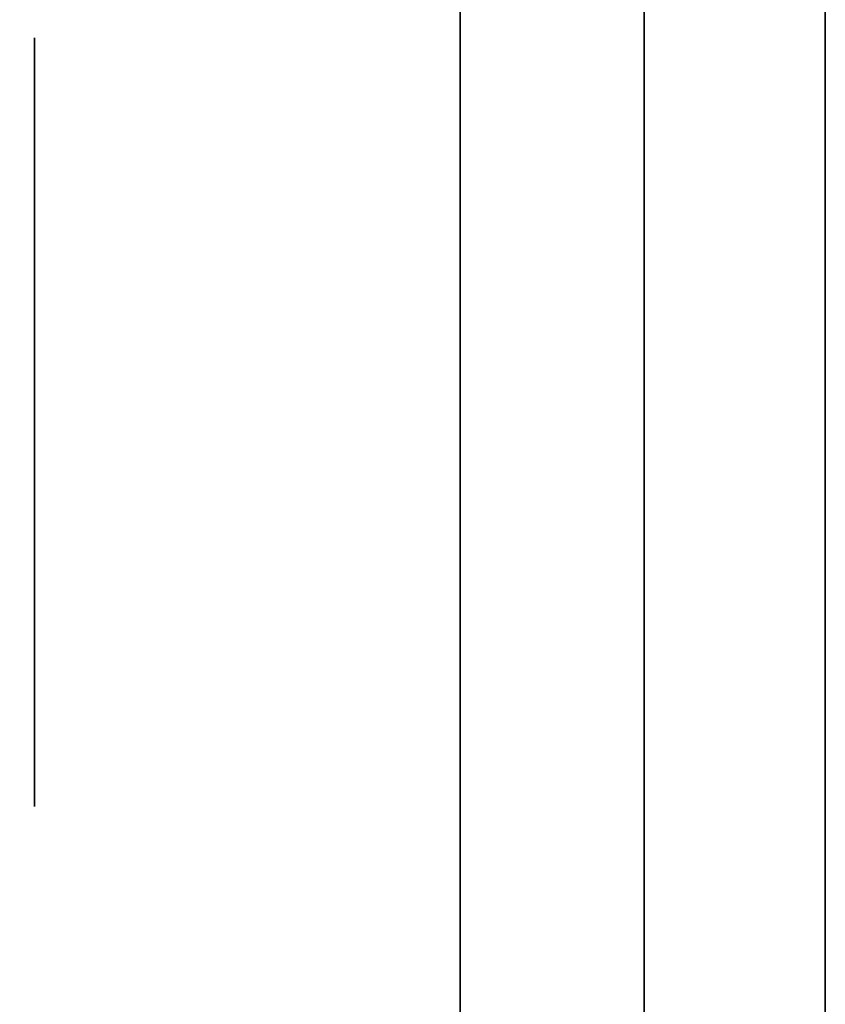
# Model space of a CAD drawing. Extents: x 248.8 to 273, y 2872.5 to 2876.7.
# Tile 178 of 256: x 270.8345 to 270.8625, y 2872.6644 to 2872.6987. Entities that reach past the tile are written whole.
import ezdxf

# ---------------------------------------------------------------- set-up
doc = ezdxf.new("R2010")
doc.units = 0
doc.header["$LTSCALE"] = 150
doc.header["$MEASUREMENT"] = 0
doc.layers.add('3DFACE_BOLT', color=7, linetype='CONTINUOUS')
doc.layers.add('3DFACE_SHAPE', color=7, linetype='CONTINUOUS')

msp = doc.modelspace()

# ---------------------------------------------------------------- linework, layer by layer
at = {"layer": '3DFACE_BOLT', "color": 1}
for points, invisible_edges in [([(270.849787, 2872.698042, -0.065), (270.849787, 2872.691354, -0.076583), (270.834987, 2872.698042, -0.065)], 14), ([(270.834987, 2872.698042, -0.065), (270.849787, 2872.691354, -0.076583), (270.834987, 2872.691354, -0.076583)], 3), ([(270.849787, 2872.691354, -0.053417), (270.849787, 2872.698042, -0.065), (270.834987, 2872.691354, -0.053417)], 14), ([(270.834987, 2872.691354, -0.053417), (270.849787, 2872.698042, -0.065), (270.834987, 2872.698042, -0.065)], 3), ([(270.834987, 2872.698042, -0.065), (270.834987, 2872.691354, -0.076583), (270.834987, 2872.691354, -0.053417)], 2), ([(270.849787, 2872.698042, -0.135), (270.849787, 2872.691354, -0.146583), (270.834987, 2872.698042, -0.135)], 14), ([(270.834987, 2872.698042, -0.135), (270.849787, 2872.691354, -0.146583), (270.834987, 2872.691354, -0.146583)], 3), ([(270.849787, 2872.691354, -0.123417), (270.849787, 2872.698042, -0.135), (270.834987, 2872.691354, -0.123417)], 14), ([(270.834987, 2872.691354, -0.123417), (270.849787, 2872.698042, -0.135), (270.834987, 2872.698042, -0.135)], 3), ([(270.834987, 2872.698042, -0.135), (270.834987, 2872.691354, -0.146583), (270.834987, 2872.691354, -0.123417)], 2), ([(270.849787, 2872.698042, -0.065), (270.849787, 2872.691354, -0.053417), (270.849787, 2872.691354, -0.076583)], 2), ([(270.849787, 2872.698042, -0.135), (270.849787, 2872.691354, -0.123417), (270.849787, 2872.691354, -0.146583)], 2), ([(270.868887, 2872.692666, -0.065), (270.868887, 2872.692275, -0.067472), (270.818887, 2872.692666, -0.065)], 14), ([(270.818887, 2872.692666, -0.065), (270.868887, 2872.692275, -0.067472), (270.818887, 2872.692275, -0.067472)], 3), ([(270.818887, 2872.692275, -0.062528), (270.868887, 2872.692666, -0.065), (270.818887, 2872.692666, -0.065)], 3), ([(270.868887, 2872.692666, -0.135), (270.868887, 2872.692275, -0.137472), (270.818887, 2872.692666, -0.135)], 14), ([(270.818887, 2872.692666, -0.135), (270.868887, 2872.692275, -0.137472), (270.818887, 2872.692275, -0.137472)], 3), ([(270.818887, 2872.692275, -0.132528), (270.868887, 2872.692666, -0.135), (270.818887, 2872.692666, -0.135)], 3), ([(270.868887, 2872.692275, -0.062528), (270.868887, 2872.692666, -0.065), (270.818887, 2872.692275, -0.062528)], 14), ([(270.868887, 2872.692275, -0.132528), (270.868887, 2872.692666, -0.135), (270.818887, 2872.692275, -0.132528)], 14), ([(270.868887, 2872.692275, -0.067472), (270.868887, 2872.691139, -0.069702), (270.818887, 2872.692275, -0.067472)], 14), ([(270.818887, 2872.692275, -0.067472), (270.868887, 2872.691139, -0.069702), (270.818887, 2872.691139, -0.069702)], 3), ([(270.868887, 2872.691139, -0.060298), (270.868887, 2872.692275, -0.062528), (270.818887, 2872.691139, -0.060298)], 14), ([(270.818887, 2872.691139, -0.060298), (270.868887, 2872.692275, -0.062528), (270.818887, 2872.692275, -0.062528)], 3), ([(270.868887, 2872.692275, -0.137472), (270.868887, 2872.691139, -0.139702), (270.818887, 2872.692275, -0.137472)], 14), ([(270.818887, 2872.692275, -0.137472), (270.868887, 2872.691139, -0.139702), (270.818887, 2872.691139, -0.139702)], 3), ([(270.868887, 2872.691139, -0.130298), (270.868887, 2872.692275, -0.132528), (270.818887, 2872.691139, -0.130298)], 14), ([(270.818887, 2872.691139, -0.130298), (270.868887, 2872.692275, -0.132528), (270.818887, 2872.692275, -0.132528)], 3), ([(270.849787, 2872.691354, -0.076583), (270.849787, 2872.677979, -0.076583), (270.834987, 2872.691354, -0.076583)], 14), ([(270.834987, 2872.691354, -0.076583), (270.849787, 2872.677979, -0.076583), (270.834987, 2872.677979, -0.076583)], 3), ([(270.849787, 2872.677979, -0.053417), (270.849787, 2872.691354, -0.053417), (270.834987, 2872.677979, -0.053417)], 14), ([(270.834987, 2872.677979, -0.053417), (270.849787, 2872.691354, -0.053417), (270.834987, 2872.691354, -0.053417)], 3), ([(270.834987, 2872.691354, -0.076583), (270.834987, 2872.677979, -0.076583), (270.834987, 2872.691354, -0.053417)], 14), ([(270.834987, 2872.691354, -0.053417), (270.834987, 2872.677979, -0.076583), (270.834987, 2872.677979, -0.053417)], 3), ([(270.849787, 2872.691354, -0.146583), (270.849787, 2872.677979, -0.146583), (270.834987, 2872.691354, -0.146583)], 14), ([(270.834987, 2872.691354, -0.146583), (270.849787, 2872.677979, -0.146583), (270.834987, 2872.677979, -0.146583)], 3), ([(270.849787, 2872.677979, -0.123417), (270.849787, 2872.691354, -0.123417), (270.834987, 2872.677979, -0.123417)], 14), ([(270.834987, 2872.677979, -0.123417), (270.849787, 2872.691354, -0.123417), (270.834987, 2872.691354, -0.123417)], 3), ([(270.834987, 2872.691354, -0.146583), (270.834987, 2872.677979, -0.146583), (270.834987, 2872.691354, -0.123417)], 14), ([(270.834987, 2872.691354, -0.123417), (270.834987, 2872.677979, -0.146583), (270.834987, 2872.677979, -0.123417)], 3), ([(270.849787, 2872.691354, -0.053417), (270.849787, 2872.677979, -0.053417), (270.849787, 2872.691354, -0.076583)], 14), ([(270.849787, 2872.691354, -0.076583), (270.849787, 2872.677979, -0.053417), (270.849787, 2872.677979, -0.076583)], 3), ([(270.849787, 2872.691354, -0.123417), (270.849787, 2872.677979, -0.123417), (270.849787, 2872.691354, -0.146583)], 14), ([(270.849787, 2872.691354, -0.146583), (270.849787, 2872.677979, -0.123417), (270.849787, 2872.677979, -0.146583)], 3), ([(270.868887, 2872.691139, -0.069702), (270.868887, 2872.689369, -0.071472), (270.818887, 2872.691139, -0.069702)], 14), ([(270.818887, 2872.691139, -0.069702), (270.868887, 2872.689369, -0.071472), (270.818887, 2872.689369, -0.071472)], 3), ([(270.868887, 2872.689369, -0.058528), (270.868887, 2872.691139, -0.060298), (270.818887, 2872.689369, -0.058528)], 14), ([(270.818887, 2872.689369, -0.058528), (270.868887, 2872.691139, -0.060298), (270.818887, 2872.691139, -0.060298)], 3), ([(270.868887, 2872.691139, -0.139702), (270.868887, 2872.689369, -0.141472), (270.818887, 2872.691139, -0.139702)], 14), ([(270.818887, 2872.691139, -0.139702), (270.868887, 2872.689369, -0.141472), (270.818887, 2872.689369, -0.141472)], 3), ([(270.868887, 2872.689369, -0.128528), (270.868887, 2872.691139, -0.130298), (270.818887, 2872.689369, -0.128528)], 14), ([(270.818887, 2872.689369, -0.128528), (270.868887, 2872.691139, -0.130298), (270.818887, 2872.691139, -0.130298)], 3), ([(270.868887, 2872.689369, -0.071472), (270.868887, 2872.687139, -0.072608), (270.818887, 2872.689369, -0.071472)], 14), ([(270.818887, 2872.689369, -0.071472), (270.868887, 2872.687139, -0.072608), (270.818887, 2872.687139, -0.072608)], 3), ([(270.868887, 2872.687139, -0.057392), (270.868887, 2872.689369, -0.058528), (270.818887, 2872.687139, -0.057392)], 14), ([(270.818887, 2872.687139, -0.057392), (270.868887, 2872.689369, -0.058528), (270.818887, 2872.689369, -0.058528)], 3), ([(270.868887, 2872.689369, -0.141472), (270.868887, 2872.687139, -0.142608), (270.818887, 2872.689369, -0.141472)], 14), ([(270.818887, 2872.689369, -0.141472), (270.868887, 2872.687139, -0.142608), (270.818887, 2872.687139, -0.142608)], 3), ([(270.868887, 2872.687139, -0.127392), (270.868887, 2872.689369, -0.128528), (270.818887, 2872.687139, -0.127392)], 14), ([(270.818887, 2872.687139, -0.127392), (270.868887, 2872.689369, -0.128528), (270.818887, 2872.689369, -0.128528)], 3), ([(270.868887, 2872.687139, -0.072608), (270.868887, 2872.684666, -0.073), (270.818887, 2872.687139, -0.072608)], 14), ([(270.818887, 2872.687139, -0.072608), (270.868887, 2872.684666, -0.073), (270.818887, 2872.684666, -0.073)], 3), ([(270.868887, 2872.684666, -0.057), (270.868887, 2872.687139, -0.057392), (270.818887, 2872.684666, -0.057)], 14), ([(270.818887, 2872.684666, -0.057), (270.868887, 2872.687139, -0.057392), (270.818887, 2872.687139, -0.057392)], 3), ([(270.868887, 2872.687139, -0.142608), (270.868887, 2872.684666, -0.143), (270.818887, 2872.687139, -0.142608)], 14), ([(270.818887, 2872.687139, -0.142608), (270.868887, 2872.684666, -0.143), (270.818887, 2872.684666, -0.143)], 3), ([(270.868887, 2872.684666, -0.127), (270.868887, 2872.687139, -0.127392), (270.818887, 2872.684666, -0.127)], 14), ([(270.818887, 2872.684666, -0.127), (270.868887, 2872.687139, -0.127392), (270.818887, 2872.687139, -0.127392)], 3), ([(270.868887, 2872.684666, -0.073), (270.868887, 2872.682194, -0.072608), (270.818887, 2872.684666, -0.073)], 14), ([(270.818887, 2872.684666, -0.073), (270.868887, 2872.682194, -0.072608), (270.818887, 2872.682194, -0.072608)], 3), ([(270.818887, 2872.682194, -0.057392), (270.868887, 2872.684666, -0.057), (270.818887, 2872.684666, -0.057)], 3), ([(270.868887, 2872.684666, -0.143), (270.868887, 2872.682194, -0.142608), (270.818887, 2872.684666, -0.143)], 14), ([(270.818887, 2872.684666, -0.143), (270.868887, 2872.682194, -0.142608), (270.818887, 2872.682194, -0.142608)], 3), ([(270.818887, 2872.682194, -0.127392), (270.868887, 2872.684666, -0.127), (270.818887, 2872.684666, -0.127)], 3), ([(270.868887, 2872.682194, -0.057392), (270.868887, 2872.684666, -0.057), (270.818887, 2872.682194, -0.057392)], 14), ([(270.868887, 2872.682194, -0.127392), (270.868887, 2872.684666, -0.127), (270.818887, 2872.682194, -0.127392)], 14), ([(270.868887, 2872.682194, -0.072608), (270.868887, 2872.679964, -0.071472), (270.818887, 2872.682194, -0.072608)], 14), ([(270.818887, 2872.682194, -0.072608), (270.868887, 2872.679964, -0.071472), (270.818887, 2872.679964, -0.071472)], 3), ([(270.868887, 2872.679964, -0.058528), (270.868887, 2872.682194, -0.057392), (270.818887, 2872.679964, -0.058528)], 14), ([(270.818887, 2872.679964, -0.058528), (270.868887, 2872.682194, -0.057392), (270.818887, 2872.682194, -0.057392)], 3), ([(270.868887, 2872.682194, -0.142608), (270.868887, 2872.679964, -0.141472), (270.818887, 2872.682194, -0.142608)], 14), ([(270.818887, 2872.682194, -0.142608), (270.868887, 2872.679964, -0.141472), (270.818887, 2872.679964, -0.141472)], 3), ([(270.868887, 2872.679964, -0.128528), (270.868887, 2872.682194, -0.127392), (270.818887, 2872.679964, -0.128528)], 14), ([(270.818887, 2872.679964, -0.128528), (270.868887, 2872.682194, -0.127392), (270.818887, 2872.682194, -0.127392)], 3), ([(270.868887, 2872.679964, -0.071472), (270.868887, 2872.678194, -0.069702), (270.818887, 2872.679964, -0.071472)], 14), ([(270.818887, 2872.679964, -0.071472), (270.868887, 2872.678194, -0.069702), (270.818887, 2872.678194, -0.069702)], 3), ([(270.868887, 2872.678194, -0.060298), (270.868887, 2872.679964, -0.058528), (270.818887, 2872.678194, -0.060298)], 14), ([(270.818887, 2872.678194, -0.060298), (270.868887, 2872.679964, -0.058528), (270.818887, 2872.679964, -0.058528)], 3), ([(270.868887, 2872.679964, -0.141472), (270.868887, 2872.678194, -0.139702), (270.818887, 2872.679964, -0.141472)], 14), ([(270.818887, 2872.679964, -0.141472), (270.868887, 2872.678194, -0.139702), (270.818887, 2872.678194, -0.139702)], 3), ([(270.868887, 2872.678194, -0.130298), (270.868887, 2872.679964, -0.128528), (270.818887, 2872.678194, -0.130298)], 14), ([(270.818887, 2872.678194, -0.130298), (270.868887, 2872.679964, -0.128528), (270.818887, 2872.679964, -0.128528)], 3), ([(270.868887, 2872.678194, -0.069702), (270.868887, 2872.677058, -0.067472), (270.818887, 2872.678194, -0.069702)], 14), ([(270.818887, 2872.678194, -0.069702), (270.868887, 2872.677058, -0.067472), (270.818887, 2872.677058, -0.067472)], 3), ([(270.868887, 2872.677058, -0.062528), (270.868887, 2872.678194, -0.060298), (270.818887, 2872.677058, -0.062528)], 14), ([(270.818887, 2872.677058, -0.062528), (270.868887, 2872.678194, -0.060298), (270.818887, 2872.678194, -0.060298)], 3), ([(270.868887, 2872.678194, -0.139702), (270.868887, 2872.677058, -0.137472), (270.818887, 2872.678194, -0.139702)], 14), ([(270.818887, 2872.678194, -0.139702), (270.868887, 2872.677058, -0.137472), (270.818887, 2872.677058, -0.137472)], 3), ([(270.868887, 2872.677058, -0.132528), (270.868887, 2872.678194, -0.130298), (270.818887, 2872.677058, -0.132528)], 14), ([(270.818887, 2872.677058, -0.132528), (270.868887, 2872.678194, -0.130298), (270.818887, 2872.678194, -0.130298)], 3), ([(270.849787, 2872.677979, -0.076583), (270.849787, 2872.671292, -0.065), (270.834987, 2872.677979, -0.076583)], 14), ([(270.834987, 2872.677979, -0.076583), (270.849787, 2872.671292, -0.065), (270.834987, 2872.671292, -0.065)], 3), ([(270.849787, 2872.671292, -0.065), (270.849787, 2872.677979, -0.053417), (270.834987, 2872.671292, -0.065)], 14), ([(270.834987, 2872.671292, -0.065), (270.849787, 2872.677979, -0.053417), (270.834987, 2872.677979, -0.053417)], 3), ([(270.834987, 2872.677979, -0.076583), (270.834987, 2872.671292, -0.065), (270.834987, 2872.677979, -0.053417)], 12), ([(270.849787, 2872.677979, -0.146583), (270.849787, 2872.671292, -0.135), (270.834987, 2872.677979, -0.146583)], 14), ([(270.834987, 2872.677979, -0.146583), (270.849787, 2872.671292, -0.135), (270.834987, 2872.671292, -0.135)], 3), ([(270.849787, 2872.671292, -0.135), (270.849787, 2872.677979, -0.123417), (270.834987, 2872.671292, -0.135)], 14), ([(270.834987, 2872.671292, -0.135), (270.849787, 2872.677979, -0.123417), (270.834987, 2872.677979, -0.123417)], 3), ([(270.834987, 2872.677979, -0.146583), (270.834987, 2872.671292, -0.135), (270.834987, 2872.677979, -0.123417)], 12), ([(270.849787, 2872.677979, -0.053417), (270.849787, 2872.671292, -0.065), (270.849787, 2872.677979, -0.076583)], 12), ([(270.849787, 2872.677979, -0.123417), (270.849787, 2872.671292, -0.135), (270.849787, 2872.677979, -0.146583)], 12), ([(270.868887, 2872.677058, -0.067472), (270.868887, 2872.676666, -0.065), (270.818887, 2872.677058, -0.067472)], 14), ([(270.818887, 2872.677058, -0.067472), (270.868887, 2872.676666, -0.065), (270.818887, 2872.676666, -0.065)], 3), ([(270.868887, 2872.676666, -0.065), (270.868887, 2872.677058, -0.062528), (270.818887, 2872.676666, -0.065)], 14), ([(270.818887, 2872.676666, -0.065), (270.868887, 2872.677058, -0.062528), (270.818887, 2872.677058, -0.062528)], 3), ([(270.868887, 2872.677058, -0.137472), (270.868887, 2872.676666, -0.135), (270.818887, 2872.677058, -0.137472)], 14), ([(270.818887, 2872.677058, -0.137472), (270.868887, 2872.676666, -0.135), (270.818887, 2872.676666, -0.135)], 3), ([(270.868887, 2872.676666, -0.135), (270.868887, 2872.677058, -0.132528), (270.818887, 2872.676666, -0.135)], 14), ([(270.818887, 2872.676666, -0.135), (270.868887, 2872.677058, -0.132528), (270.818887, 2872.677058, -0.132528)], 3)]:
    msp.add_3dface(points, dxfattribs=dict(at, invisible_edges=invisible_edges))
at = {"layer": '3DFACE_SHAPE', "color": 13}
for points, invisible_edges in [([(270.856187, 2872.521516, -0.1905), (270.856187, 2876.721516, -0.1905), (270.759337, 2872.521516, -0.1905)], 2), ([(270.856187, 2876.721516, -0.1905), (270.759337, 2876.721516, -0.1905), (270.759337, 2872.521516, -0.1905)], 12), ([(270.856187, 2874.558366, -0.0095), (270.856187, 2872.684666, -0.0095), (270.759337, 2876.721516, -0.0095)], 14), ([(270.759337, 2876.721516, -0.0095), (270.856187, 2872.684666, -0.0095), (270.856187, 2872.558366, -0.0095)], 13), ([(270.759337, 2872.521516, -0.0095), (270.759337, 2876.721516, -0.0095), (270.856187, 2872.558366, -0.0095)], 14), ([(270.959337, 2872.521516), (270.959337, 2876.721516), (270.759337, 2872.521516)], 2), ([(270.959337, 2876.721516), (270.759337, 2876.721516), (270.759337, 2872.521516)], 12), ([(270.759337, 2872.521516, -0.2), (270.759337, 2876.721516, -0.2), (270.959337, 2872.521516, -0.2)], 2), ([(270.759337, 2876.721516, -0.2), (270.959337, 2876.721516, -0.2), (270.959337, 2872.521516, -0.2)], 12), ([(270.856187, 2874.558366, -0.1435), (270.856187, 2876.721516, -0.1905), (270.856187, 2872.684666, -0.1435)], 15), ([(270.856187, 2872.684666, -0.1435), (270.856187, 2876.721516, -0.1905), (270.856187, 2872.521516, -0.1905)], 13), ([(270.862487, 2874.558366, -0.0565), (270.862487, 2876.721516, -0.0095), (270.862487, 2872.684666, -0.0565)], 15), ([(270.862487, 2872.684666, -0.0565), (270.862487, 2876.721516, -0.0095), (270.862487, 2872.521516, -0.0095)], 13), ([(270.862487, 2872.521516, -0.1905), (270.862487, 2876.721516, -0.1905), (270.862487, 2876.558366, -0.1435)], 14), ([(270.862487, 2872.521516, -0.0095), (270.862487, 2876.721516, -0.0095), (270.959337, 2872.521516, -0.0095)], 2), ([(270.862487, 2876.721516, -0.0095), (270.959337, 2876.721516, -0.0095), (270.959337, 2872.521516, -0.0095)], 12), ([(270.959337, 2872.521516, -0.1905), (270.959337, 2876.721516, -0.1905), (270.862487, 2872.521516, -0.1905)], 2), ([(270.959337, 2876.721516, -0.1905), (270.862487, 2876.721516, -0.1905), (270.862487, 2872.521516, -0.1905)], 12), ([(270.862487, 2874.684666, -0.1435), (270.862487, 2872.521516, -0.1905), (270.862487, 2876.558366, -0.1435)], 15), ([(270.862487, 2874.558366, -0.1435), (270.862487, 2872.521516, -0.1905), (270.862487, 2874.684666, -0.1435)], 15), ([(270.856187, 2874.552356, -0.14101), (270.856187, 2874.558366, -0.1435), (270.856187, 2872.690677, -0.14101)], 14), ([(270.856187, 2872.690677, -0.14101), (270.856187, 2874.558366, -0.1435), (270.856187, 2872.684666, -0.1435)], 3), ([(270.856187, 2874.552356, -0.07101), (270.856187, 2874.558366, -0.0735), (270.856187, 2872.690677, -0.07101)], 14), ([(270.856187, 2874.558366, -0.0735), (270.856187, 2874.558366, -0.1265), (270.856187, 2872.690677, -0.07101)], 15), ([(270.856187, 2872.690677, -0.07101), (270.856187, 2874.558366, -0.1265), (270.856187, 2872.684666, -0.0735)], 3), ([(270.856187, 2874.558366, -0.1265), (270.856187, 2874.552356, -0.12899), (270.856187, 2872.684666, -0.0735)], 14), ([(270.856187, 2874.552356, -0.05899), (270.856187, 2872.684666, -0.0095), (270.856187, 2874.558366, -0.0565)], 3), ([(270.856187, 2872.684666, -0.0095), (270.856187, 2874.558366, -0.0095), (270.856187, 2874.558366, -0.0565)], 14), ([(270.862487, 2874.552356, -0.05899), (270.862487, 2874.558366, -0.0565), (270.862487, 2872.690677, -0.05899)], 14), ([(270.862487, 2872.690677, -0.05899), (270.862487, 2874.558366, -0.0565), (270.862487, 2872.684666, -0.0565)], 3), ([(270.862487, 2874.552356, -0.14101), (270.862487, 2872.684666, -0.1435), (270.862487, 2874.558366, -0.1435)], 3), ([(270.862487, 2872.684666, -0.1435), (270.862487, 2872.521516, -0.1905), (270.862487, 2874.558366, -0.1435)], 15), ([(270.862487, 2874.558366, -0.0735), (270.862487, 2872.690677, -0.12899), (270.862487, 2874.558366, -0.1265)], 15), ([(270.862487, 2874.558366, -0.1265), (270.862487, 2872.690677, -0.12899), (270.862487, 2874.552356, -0.12899)], 3), ([(270.862487, 2872.690677, -0.12899), (270.862487, 2874.558366, -0.0735), (270.862487, 2872.684666, -0.1265)], 3), ([(270.862487, 2874.558366, -0.0735), (270.862487, 2874.552356, -0.07101), (270.862487, 2872.684666, -0.1265)], 14), ([(270.856187, 2874.552356, -0.12899), (270.856187, 2874.549866, -0.135), (270.856187, 2872.690677, -0.12899)], 14), ([(270.856187, 2874.549866, -0.135), (270.856187, 2874.552356, -0.14101), (270.856187, 2872.693166, -0.135)], 14), ([(270.856187, 2872.693166, -0.135), (270.856187, 2874.552356, -0.14101), (270.856187, 2872.690677, -0.14101)], 3), ([(270.856187, 2872.684666, -0.0735), (270.856187, 2874.552356, -0.12899), (270.856187, 2872.684666, -0.1265)], 15), ([(270.856187, 2874.552356, -0.12899), (270.856187, 2872.690677, -0.12899), (270.856187, 2872.684666, -0.1265)], 15), ([(270.856187, 2872.690677, -0.07101), (270.856187, 2872.693166, -0.065), (270.856187, 2874.552356, -0.07101)], 14), ([(270.856187, 2872.693166, -0.065), (270.856187, 2874.549866, -0.065), (270.856187, 2874.552356, -0.07101)], 13), ([(270.856187, 2872.690677, -0.05899), (270.856187, 2872.684666, -0.0565), (270.856187, 2874.552356, -0.05899)], 14), ([(270.856187, 2872.684666, -0.0565), (270.856187, 2872.684666, -0.0095), (270.856187, 2874.552356, -0.05899)], 15), ([(270.856187, 2874.552356, -0.05899), (270.856187, 2874.549866, -0.065), (270.856187, 2872.690677, -0.05899)], 14), ([(270.862487, 2872.690677, -0.14101), (270.862487, 2872.684666, -0.1435), (270.862487, 2874.552356, -0.14101)], 14), ([(270.862487, 2874.552356, -0.14101), (270.862487, 2874.549866, -0.135), (270.862487, 2872.690677, -0.14101)], 14), ([(270.862487, 2872.690677, -0.12899), (270.862487, 2872.693166, -0.135), (270.862487, 2874.552356, -0.12899)], 14), ([(270.862487, 2874.552356, -0.12899), (270.862487, 2872.693166, -0.135), (270.862487, 2874.549866, -0.135)], 3), ([(270.862487, 2872.684666, -0.1265), (270.862487, 2874.552356, -0.07101), (270.862487, 2872.684666, -0.0735)], 15), ([(270.862487, 2874.552356, -0.07101), (270.862487, 2872.690677, -0.07101), (270.862487, 2872.684666, -0.0735)], 13), ([(270.862487, 2874.552356, -0.07101), (270.862487, 2874.549866, -0.065), (270.862487, 2872.690677, -0.07101)], 14), ([(270.862487, 2872.690677, -0.05899), (270.862487, 2872.693166, -0.065), (270.862487, 2874.552356, -0.05899)], 14), ([(270.862487, 2872.693166, -0.065), (270.862487, 2874.549866, -0.065), (270.862487, 2874.552356, -0.05899)], 13), ([(270.856187, 2872.690677, -0.12899), (270.856187, 2874.549866, -0.135), (270.856187, 2872.693166, -0.135)], 3), ([(270.856187, 2874.549866, -0.065), (270.856187, 2872.693166, -0.065), (270.856187, 2872.690677, -0.05899)], 13), ([(270.862487, 2874.549866, -0.135), (270.862487, 2872.693166, -0.135), (270.862487, 2872.690677, -0.14101)], 13), ([(270.862487, 2874.549866, -0.065), (270.862487, 2872.693166, -0.065), (270.862487, 2872.690677, -0.07101)], 13), ([(270.849787, 2872.684666, -0.17), (270.849787, 2872.690677, -0.14101), (270.849787, 2872.726667, -0.17)], 15), ([(270.849787, 2872.690677, -0.14101), (270.849787, 2872.693166, -0.135), (270.849787, 2872.726667, -0.17)], 14), ([(270.849787, 2872.726667, -0.17), (270.849787, 2872.693166, -0.135), (270.849787, 2872.690677, -0.12899)], 13), ([(270.849787, 2872.690677, -0.12899), (270.849787, 2872.693166, -0.065), (270.849787, 2872.726667, -0.17)], 15), ([(270.849787, 2872.693166, -0.065), (270.849787, 2872.726667, -0.03), (270.849787, 2872.726667, -0.17)], 13), ([(270.849787, 2872.693166, -0.065), (270.849787, 2872.690677, -0.05899), (270.849787, 2872.726667, -0.03)], 14), ([(270.849787, 2872.690677, -0.05899), (270.849787, 2872.684666, -0.0565), (270.849787, 2872.726667, -0.03)], 14), ([(270.849787, 2872.726667, -0.03), (270.849787, 2872.684666, -0.0565), (270.849787, 2872.678656, -0.05899)], 13), ([(270.849787, 2872.726667, -0.03), (270.849787, 2872.678656, -0.05899), (270.849787, 2872.631067, -0.03)], 3), ([(270.856187, 2872.624667, -0.17), (270.849787, 2872.684666, -0.17), (270.856187, 2872.726667, -0.17)], 3), ([(270.849787, 2872.684666, -0.17), (270.849787, 2872.726667, -0.17), (270.856187, 2872.726667, -0.17)], 12), ([(270.849787, 2872.726667, -0.03), (270.849787, 2872.631067, -0.03), (270.856187, 2872.726667, -0.03)], 2), ([(270.856187, 2872.726667, -0.03), (270.849787, 2872.631067, -0.03), (270.856187, 2872.624667, -0.03)], 3), ([(270.856187, 2872.693166, -0.135), (270.856187, 2872.690677, -0.14101), (270.856187, 2872.726667, -0.135)], 14), ([(270.856187, 2872.690677, -0.14101), (270.856187, 2872.684666, -0.1435), (270.856187, 2872.726667, -0.135)], 14), ([(270.856187, 2872.726667, -0.135), (270.856187, 2872.684666, -0.1435), (270.856187, 2872.726667, -0.17)], 15), ([(270.856187, 2872.684666, -0.1435), (270.856187, 2872.678656, -0.14101), (270.856187, 2872.726667, -0.17)], 14), ([(270.856187, 2872.726667, -0.17), (270.856187, 2872.678656, -0.14101), (270.856187, 2872.624667, -0.17)], 3), ([(270.856187, 2872.624667, -0.03), (270.856187, 2872.690677, -0.05899), (270.856187, 2872.726667, -0.03)], 3), ([(270.856187, 2872.690677, -0.05899), (270.856187, 2872.726667, -0.065), (270.856187, 2872.726667, -0.03)], 13), ([(270.856187, 2872.690677, -0.05899), (270.856187, 2872.693166, -0.065), (270.856187, 2872.726667, -0.065)], 14), ([(270.856187, 2872.693166, -0.135), (270.856187, 2872.726667, -0.135), (270.856187, 2872.690677, -0.07101)], 15), ([(270.856187, 2872.690677, -0.07101), (270.856187, 2872.726667, -0.135), (270.856187, 2872.693166, -0.065)], 3), ([(270.856187, 2872.726667, -0.135), (270.856187, 2872.726667, -0.065), (270.856187, 2872.693166, -0.065)], 14), ([(270.856187, 2872.531016, -1), (270.856187, 2872.712016, -1), (270.862487, 2872.531016, -1)], 14), ([(270.856187, 2872.712016, -1), (270.862487, 2872.712016, -1), (270.862487, 2872.531016, -1)], 13), ([(270.856187, 2872.712016, -0.2), (270.856187, 2872.531016, -0.2), (270.862487, 2872.712016, -0.2)], 14), ([(270.856187, 2872.531016, -0.2), (270.862487, 2872.531016, -0.2), (270.862487, 2872.712016, -0.2)], 13), ([(270.856187, 2872.531016, -1), (270.856187, 2872.531016, -0.2), (270.856187, 2872.712016, -1)], 2), ([(270.856187, 2872.531016, -0.2), (270.856187, 2872.712016, -0.2), (270.856187, 2872.712016, -1)], 12), ([(270.862487, 2872.712016, -1), (270.862487, 2872.712016, -0.2), (270.862487, 2872.531016, -1)], 2), ([(270.862487, 2872.712016, -0.2), (270.862487, 2872.531016, -0.2), (270.862487, 2872.531016, -1)], 12), ([(270.849787, 2872.690677, -0.07101), (270.849787, 2872.693166, -0.065), (270.849787, 2872.690677, -0.12899)], 14), ([(270.849787, 2872.690677, -0.07101), (270.856187, 2872.690677, -0.07101), (270.849787, 2872.693166, -0.065)], 3), ([(270.856187, 2872.690677, -0.07101), (270.856187, 2872.693166, -0.065), (270.849787, 2872.693166, -0.065)], 14), ([(270.849787, 2872.693166, -0.065), (270.856187, 2872.693166, -0.065), (270.849787, 2872.690677, -0.05899)], 3), ([(270.856187, 2872.693166, -0.065), (270.856187, 2872.690677, -0.05899), (270.849787, 2872.690677, -0.05899)], 14), ([(270.849787, 2872.690677, -0.14101), (270.856187, 2872.690677, -0.14101), (270.849787, 2872.693166, -0.135)], 3), ([(270.856187, 2872.690677, -0.14101), (270.856187, 2872.693166, -0.135), (270.849787, 2872.693166, -0.135)], 14), ([(270.849787, 2872.693166, -0.135), (270.856187, 2872.693166, -0.135), (270.849787, 2872.690677, -0.12899)], 3), ([(270.856187, 2872.693166, -0.135), (270.856187, 2872.690677, -0.12899), (270.849787, 2872.690677, -0.12899)], 14), ([(270.856187, 2872.690677, -0.12899), (270.856187, 2872.693166, -0.135), (270.856187, 2872.690677, -0.07101)], 14), ([(270.862487, 2872.690677, -0.12899), (270.856187, 2872.690677, -0.12899), (270.862487, 2872.693166, -0.135)], 3), ([(270.856187, 2872.690677, -0.12899), (270.856187, 2872.693166, -0.135), (270.862487, 2872.693166, -0.135)], 14), ([(270.862487, 2872.693166, -0.135), (270.856187, 2872.693166, -0.135), (270.862487, 2872.690677, -0.14101)], 3), ([(270.856187, 2872.693166, -0.135), (270.856187, 2872.690677, -0.14101), (270.862487, 2872.690677, -0.14101)], 14), ([(270.862487, 2872.693166, -0.065), (270.856187, 2872.693166, -0.065), (270.862487, 2872.690677, -0.07101)], 3), ([(270.856187, 2872.693166, -0.065), (270.856187, 2872.690677, -0.07101), (270.862487, 2872.690677, -0.07101)], 14), ([(270.862487, 2872.690677, -0.05899), (270.856187, 2872.690677, -0.05899), (270.862487, 2872.693166, -0.065)], 3), ([(270.856187, 2872.690677, -0.05899), (270.856187, 2872.693166, -0.065), (270.862487, 2872.693166, -0.065)], 14), ([(270.849787, 2872.684666, -0.1435), (270.849787, 2872.690677, -0.14101), (270.849787, 2872.684666, -0.17)], 14), ([(270.849787, 2872.690677, -0.12899), (270.849787, 2872.684666, -0.1265), (270.849787, 2872.690677, -0.07101)], 14), ([(270.849787, 2872.684666, -0.1265), (270.849787, 2872.684666, -0.0735), (270.849787, 2872.690677, -0.07101)], 13), ([(270.849787, 2872.690677, -0.05899), (270.856187, 2872.690677, -0.05899), (270.849787, 2872.684666, -0.0565)], 3), ([(270.856187, 2872.690677, -0.05899), (270.856187, 2872.684666, -0.0565), (270.849787, 2872.684666, -0.0565)], 14), ([(270.849787, 2872.684666, -0.0735), (270.856187, 2872.684666, -0.0735), (270.849787, 2872.690677, -0.07101)], 3), ([(270.856187, 2872.684666, -0.0735), (270.856187, 2872.690677, -0.07101), (270.849787, 2872.690677, -0.07101)], 14), ([(270.849787, 2872.690677, -0.12899), (270.856187, 2872.690677, -0.12899), (270.849787, 2872.684666, -0.1265)], 3), ([(270.856187, 2872.690677, -0.12899), (270.856187, 2872.684666, -0.1265), (270.849787, 2872.684666, -0.1265)], 14), ([(270.849787, 2872.684666, -0.1435), (270.856187, 2872.684666, -0.1435), (270.849787, 2872.690677, -0.14101)], 3), ([(270.856187, 2872.684666, -0.1435), (270.856187, 2872.690677, -0.14101), (270.849787, 2872.690677, -0.14101)], 14), ([(270.862487, 2872.684666, -0.1265), (270.856187, 2872.684666, -0.1265), (270.862487, 2872.690677, -0.12899)], 3), ([(270.856187, 2872.684666, -0.1265), (270.856187, 2872.690677, -0.12899), (270.862487, 2872.690677, -0.12899)], 14), ([(270.862487, 2872.690677, -0.14101), (270.856187, 2872.690677, -0.14101), (270.862487, 2872.684666, -0.1435)], 3), ([(270.856187, 2872.690677, -0.14101), (270.856187, 2872.684666, -0.1435), (270.862487, 2872.684666, -0.1435)], 14), ([(270.862487, 2872.690677, -0.07101), (270.856187, 2872.690677, -0.07101), (270.862487, 2872.684666, -0.0735)], 3), ([(270.856187, 2872.690677, -0.07101), (270.856187, 2872.684666, -0.0735), (270.862487, 2872.684666, -0.0735)], 14), ([(270.862487, 2872.684666, -0.0565), (270.856187, 2872.684666, -0.0565), (270.862487, 2872.690677, -0.05899)], 3), ([(270.856187, 2872.684666, -0.0565), (270.856187, 2872.690677, -0.05899), (270.862487, 2872.690677, -0.05899)], 14), ([(270.856187, 2872.684666, -0.0565), (270.856187, 2872.690677, -0.05899), (270.856187, 2872.624667, -0.03)], 14), ([(270.856187, 2872.690677, -0.07101), (270.856187, 2872.684666, -0.0735), (270.856187, 2872.690677, -0.12899)], 14), ([(270.856187, 2872.684666, -0.0735), (270.856187, 2872.684666, -0.1265), (270.856187, 2872.690677, -0.12899)], 13), ([(270.849787, 2872.684666, -0.1265), (270.849787, 2872.678656, -0.12899), (270.849787, 2872.684666, -0.0735)], 14), ([(270.849787, 2872.684666, -0.0735), (270.849787, 2872.678656, -0.12899), (270.849787, 2872.678656, -0.07101)], 15), ([(270.849787, 2872.678656, -0.14101), (270.849787, 2872.684666, -0.17), (270.849787, 2872.631067, -0.17)], 13), ([(270.849787, 2872.678656, -0.14101), (270.849787, 2872.684666, -0.1435), (270.849787, 2872.684666, -0.17)], 14), ([(270.849787, 2872.684666, -0.0565), (270.856187, 2872.684666, -0.0565), (270.849787, 2872.678656, -0.05899)], 3), ([(270.856187, 2872.684666, -0.0565), (270.856187, 2872.678656, -0.05899), (270.849787, 2872.678656, -0.05899)], 14), ([(270.849787, 2872.678656, -0.07101), (270.856187, 2872.678656, -0.07101), (270.849787, 2872.684666, -0.0735)], 3), ([(270.856187, 2872.678656, -0.07101), (270.856187, 2872.684666, -0.0735), (270.849787, 2872.684666, -0.0735)], 14), ([(270.849787, 2872.684666, -0.1265), (270.856187, 2872.684666, -0.1265), (270.849787, 2872.678656, -0.12899)], 3), ([(270.856187, 2872.684666, -0.1265), (270.856187, 2872.678656, -0.12899), (270.849787, 2872.678656, -0.12899)], 14), ([(270.849787, 2872.678656, -0.14101), (270.856187, 2872.678656, -0.14101), (270.849787, 2872.684666, -0.1435)], 3), ([(270.856187, 2872.678656, -0.14101), (270.856187, 2872.684666, -0.1435), (270.849787, 2872.684666, -0.1435)], 14), ([(270.849787, 2872.631067, -0.17), (270.849787, 2872.684666, -0.17), (270.856187, 2872.624667, -0.17)], 14), ([(270.856187, 2872.684666, -0.0735), (270.856187, 2872.678656, -0.07101), (270.856187, 2872.684666, -0.1265)], 14), ([(270.856187, 2872.678656, -0.07101), (270.856187, 2872.676166, -0.065), (270.856187, 2872.684666, -0.1265)], 14), ([(270.856187, 2872.684666, -0.1265), (270.856187, 2872.676166, -0.065), (270.856187, 2872.678656, -0.12899)], 3), ([(270.856187, 2872.684666, -0.0565), (270.856187, 2872.624667, -0.065), (270.856187, 2872.678656, -0.05899)], 3), ([(270.856187, 2872.624667, -0.065), (270.856187, 2872.684666, -0.0565), (270.856187, 2872.624667, -0.03)], 3), ([(270.862487, 2872.678656, -0.12899), (270.856187, 2872.678656, -0.12899), (270.862487, 2872.684666, -0.1265)], 3), ([(270.856187, 2872.678656, -0.12899), (270.856187, 2872.684666, -0.1265), (270.862487, 2872.684666, -0.1265)], 14), ([(270.862487, 2872.684666, -0.1435), (270.856187, 2872.684666, -0.1435), (270.862487, 2872.678656, -0.14101)], 3), ([(270.856187, 2872.684666, -0.1435), (270.856187, 2872.678656, -0.14101), (270.862487, 2872.678656, -0.14101)], 14), ([(270.862487, 2872.684666, -0.0735), (270.856187, 2872.684666, -0.0735), (270.862487, 2872.678656, -0.07101)], 3), ([(270.856187, 2872.684666, -0.0735), (270.856187, 2872.678656, -0.07101), (270.862487, 2872.678656, -0.07101)], 14), ([(270.862487, 2872.678656, -0.05899), (270.856187, 2872.678656, -0.05899), (270.862487, 2872.684666, -0.0565)], 3), ([(270.856187, 2872.678656, -0.05899), (270.856187, 2872.684666, -0.0565), (270.862487, 2872.684666, -0.0565)], 14), ([(270.856187, 2872.521516, -0.1905), (270.856187, 2872.558366, -0.1435), (270.856187, 2872.684666, -0.1435)], 15), ([(270.856187, 2872.558366, -0.1435), (270.856187, 2872.564377, -0.14101), (270.856187, 2872.684666, -0.1435)], 14), ([(270.856187, 2872.684666, -0.1435), (270.856187, 2872.564377, -0.14101), (270.856187, 2872.678656, -0.14101)], 3), ([(270.856187, 2872.678656, -0.07101), (270.856187, 2872.684666, -0.0735), (270.856187, 2872.564377, -0.07101)], 14), ([(270.856187, 2872.684666, -0.0735), (270.856187, 2872.684666, -0.1265), (270.856187, 2872.564377, -0.07101)], 15), ([(270.856187, 2872.564377, -0.07101), (270.856187, 2872.684666, -0.1265), (270.856187, 2872.558366, -0.0735)], 3), ([(270.856187, 2872.684666, -0.1265), (270.856187, 2872.678656, -0.12899), (270.856187, 2872.558366, -0.0735)], 14), ([(270.856187, 2872.678656, -0.05899), (270.856187, 2872.558366, -0.0095), (270.856187, 2872.684666, -0.0565)], 3), ([(270.856187, 2872.558366, -0.0095), (270.856187, 2872.684666, -0.0095), (270.856187, 2872.684666, -0.0565)], 14), ([(270.862487, 2872.521516, -0.0095), (270.862487, 2872.558366, -0.0565), (270.862487, 2872.684666, -0.0565)], 15), ([(270.862487, 2872.558366, -0.0565), (270.862487, 2872.564377, -0.05899), (270.862487, 2872.684666, -0.0565)], 14), ([(270.862487, 2872.684666, -0.0565), (270.862487, 2872.564377, -0.05899), (270.862487, 2872.678656, -0.05899)], 3), ([(270.862487, 2872.678656, -0.14101), (270.862487, 2872.558366, -0.1435), (270.862487, 2872.684666, -0.1435)], 3), ([(270.862487, 2872.558366, -0.1435), (270.862487, 2872.521516, -0.1905), (270.862487, 2872.684666, -0.1435)], 15), ([(270.862487, 2872.684666, -0.0735), (270.862487, 2872.564377, -0.12899), (270.862487, 2872.684666, -0.1265)], 15), ([(270.862487, 2872.684666, -0.1265), (270.862487, 2872.564377, -0.12899), (270.862487, 2872.678656, -0.12899)], 3), ([(270.862487, 2872.564377, -0.12899), (270.862487, 2872.684666, -0.0735), (270.862487, 2872.558366, -0.1265)], 3), ([(270.862487, 2872.684666, -0.0735), (270.862487, 2872.678656, -0.07101), (270.862487, 2872.558366, -0.1265)], 14), ([(270.849787, 2872.678656, -0.05899), (270.849787, 2872.676166, -0.065), (270.849787, 2872.631067, -0.03)], 14), ([(270.849787, 2872.631067, -0.03), (270.849787, 2872.676166, -0.065), (270.849787, 2872.678656, -0.07101)], 13), ([(270.849787, 2872.678656, -0.12899), (270.849787, 2872.676166, -0.135), (270.849787, 2872.678656, -0.07101)], 14), ([(270.849787, 2872.678656, -0.07101), (270.849787, 2872.676166, -0.135), (270.849787, 2872.631067, -0.03)], 15), ([(270.849787, 2872.676166, -0.135), (270.849787, 2872.678656, -0.14101), (270.849787, 2872.631067, -0.03)], 14), ([(270.849787, 2872.631067, -0.03), (270.849787, 2872.678656, -0.14101), (270.849787, 2872.631067, -0.17)], 3), ([(270.849787, 2872.678656, -0.05899), (270.856187, 2872.678656, -0.05899), (270.849787, 2872.676166, -0.065)], 3), ([(270.856187, 2872.678656, -0.05899), (270.856187, 2872.676166, -0.065), (270.849787, 2872.676166, -0.065)], 14), ([(270.849787, 2872.676166, -0.065), (270.856187, 2872.676166, -0.065), (270.849787, 2872.678656, -0.07101)], 3), ([(270.856187, 2872.676166, -0.065), (270.856187, 2872.678656, -0.07101), (270.849787, 2872.678656, -0.07101)], 14), ([(270.849787, 2872.678656, -0.12899), (270.856187, 2872.678656, -0.12899), (270.849787, 2872.676166, -0.135)], 3), ([(270.856187, 2872.678656, -0.12899), (270.856187, 2872.676166, -0.135), (270.849787, 2872.676166, -0.135)], 14), ([(270.849787, 2872.676166, -0.135), (270.856187, 2872.676166, -0.135), (270.849787, 2872.678656, -0.14101)], 3), ([(270.856187, 2872.676166, -0.135), (270.856187, 2872.678656, -0.14101), (270.849787, 2872.678656, -0.14101)], 14), ([(270.862487, 2872.678656, -0.14101), (270.856187, 2872.678656, -0.14101), (270.862487, 2872.676166, -0.135)], 3), ([(270.856187, 2872.678656, -0.14101), (270.856187, 2872.676166, -0.135), (270.862487, 2872.676166, -0.135)], 14), ([(270.862487, 2872.676166, -0.135), (270.856187, 2872.676166, -0.135), (270.862487, 2872.678656, -0.12899)], 3), ([(270.856187, 2872.676166, -0.135), (270.856187, 2872.678656, -0.12899), (270.862487, 2872.678656, -0.12899)], 14), ([(270.862487, 2872.678656, -0.07101), (270.856187, 2872.678656, -0.07101), (270.862487, 2872.676166, -0.065)], 3), ([(270.856187, 2872.678656, -0.07101), (270.856187, 2872.676166, -0.065), (270.862487, 2872.676166, -0.065)], 14), ([(270.862487, 2872.676166, -0.065), (270.856187, 2872.676166, -0.065), (270.862487, 2872.678656, -0.05899)], 3), ([(270.856187, 2872.676166, -0.065), (270.856187, 2872.678656, -0.05899), (270.862487, 2872.678656, -0.05899)], 14), ([(270.856187, 2872.564377, -0.14101), (270.856187, 2872.566866, -0.135), (270.856187, 2872.678656, -0.14101)], 14), ([(270.856187, 2872.566866, -0.135), (270.856187, 2872.676166, -0.135), (270.856187, 2872.678656, -0.14101)], 13), ([(270.856187, 2872.678656, -0.12899), (270.856187, 2872.676166, -0.135), (270.856187, 2872.564377, -0.12899)], 14), ([(270.856187, 2872.558366, -0.0735), (270.856187, 2872.678656, -0.12899), (270.856187, 2872.558366, -0.1265)], 15), ([(270.856187, 2872.678656, -0.12899), (270.856187, 2872.564377, -0.12899), (270.856187, 2872.558366, -0.1265)], 15), ([(270.856187, 2872.564377, -0.07101), (270.856187, 2872.566866, -0.065), (270.856187, 2872.678656, -0.07101)], 14), ([(270.856187, 2872.566866, -0.065), (270.856187, 2872.676166, -0.065), (270.856187, 2872.678656, -0.07101)], 13), ([(270.856187, 2872.564377, -0.05899), (270.856187, 2872.558366, -0.0565), (270.856187, 2872.678656, -0.05899)], 14), ([(270.856187, 2872.558366, -0.0565), (270.856187, 2872.558366, -0.0095), (270.856187, 2872.678656, -0.05899)], 15), ([(270.856187, 2872.678656, -0.05899), (270.856187, 2872.676166, -0.065), (270.856187, 2872.564377, -0.05899)], 14), ([(270.856187, 2872.678656, -0.14101), (270.856187, 2872.624667, -0.135), (270.856187, 2872.624667, -0.17)], 13), ([(270.856187, 2872.678656, -0.14101), (270.856187, 2872.676166, -0.135), (270.856187, 2872.624667, -0.135)], 14), ([(270.856187, 2872.676166, -0.135), (270.856187, 2872.678656, -0.12899), (270.856187, 2872.624667, -0.135)], 14), ([(270.856187, 2872.676166, -0.065), (270.856187, 2872.624667, -0.135), (270.856187, 2872.678656, -0.12899)], 15), ([(270.856187, 2872.678656, -0.05899), (270.856187, 2872.624667, -0.065), (270.856187, 2872.676166, -0.065)], 3), ([(270.862487, 2872.564377, -0.14101), (270.862487, 2872.558366, -0.1435), (270.862487, 2872.678656, -0.14101)], 14), ([(270.862487, 2872.678656, -0.14101), (270.862487, 2872.676166, -0.135), (270.862487, 2872.564377, -0.14101)], 14), ([(270.862487, 2872.564377, -0.12899), (270.862487, 2872.566866, -0.135), (270.862487, 2872.678656, -0.12899)], 14), ([(270.862487, 2872.678656, -0.12899), (270.862487, 2872.566866, -0.135), (270.862487, 2872.676166, -0.135)], 3), ([(270.862487, 2872.558366, -0.1265), (270.862487, 2872.678656, -0.07101), (270.862487, 2872.558366, -0.0735)], 15), ([(270.862487, 2872.678656, -0.07101), (270.862487, 2872.564377, -0.07101), (270.862487, 2872.558366, -0.0735)], 13), ([(270.862487, 2872.678656, -0.07101), (270.862487, 2872.676166, -0.065), (270.862487, 2872.564377, -0.07101)], 14), ([(270.862487, 2872.564377, -0.05899), (270.862487, 2872.566866, -0.065), (270.862487, 2872.678656, -0.05899)], 14), ([(270.862487, 2872.566866, -0.065), (270.862487, 2872.676166, -0.065), (270.862487, 2872.678656, -0.05899)], 13), ([(270.856187, 2872.624667, -0.065), (270.856187, 2872.624667, -0.135), (270.856187, 2872.676166, -0.065)], 14), ([(270.856187, 2872.676166, -0.135), (270.856187, 2872.566866, -0.135), (270.856187, 2872.564377, -0.12899)], 13), ([(270.856187, 2872.676166, -0.065), (270.856187, 2872.566866, -0.065), (270.856187, 2872.564377, -0.05899)], 13), ([(270.862487, 2872.676166, -0.135), (270.862487, 2872.566866, -0.135), (270.862487, 2872.564377, -0.14101)], 13), ([(270.862487, 2872.676166, -0.065), (270.862487, 2872.566866, -0.065), (270.862487, 2872.564377, -0.07101)], 13)]:
    msp.add_3dface(points, dxfattribs=dict(at, invisible_edges=invisible_edges))

doc.saveas('drawing.dxf')
